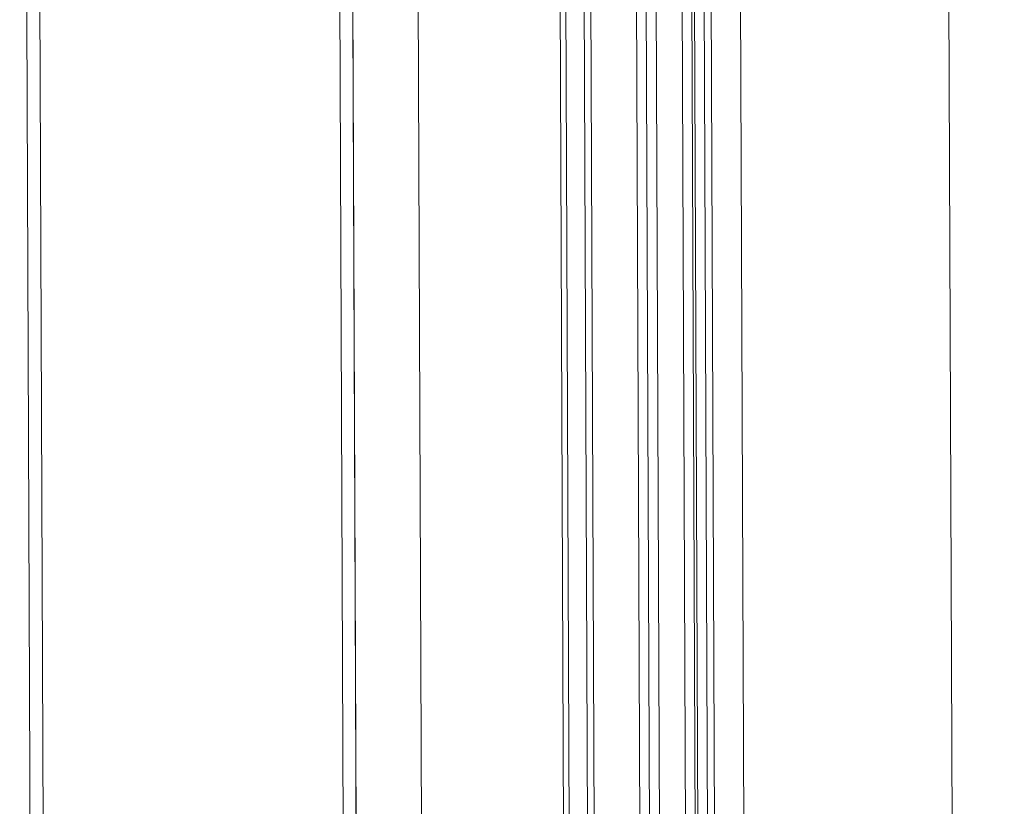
# Model space of a CAD drawing. Header units: millimetres. Extents: x 21148.2 to 21239.2, y 30135 to 30201.8.
# Tile 169 of 189: x 21216.707 to 21217.311, y 30171.126 to 30171.608. Entities that reach past the tile are written whole.
import ezdxf

# ---------------------------------------------------------------- set-up
doc = ezdxf.new("R2010")
doc.units = ezdxf.units.MM
for name, color, linetype, lineweight in [('AR-T1E-20-L1$0$BIAL - T1E - LT - 001 - AR - DWG - 0134 & 138$0$EAST PTB LVL 1-FLOOR CUT-OUTS$0$A-FLOR', 7, 'Continuous', 13), ('AR-T1E-20-L1$0$BIAL - T1E - LT - 001 - AR - DWG - 0134 & 138$0$EAST PTB LVL-1-FACADE$0$ALUM_TRANSOM', 7, 'Continuous', 13), ('AR-T1E-20-L1$0$BIAL - T1E - LT - 001 - AR - DWG - 0134 & 138$0$EAST PTB LVL-1-FACADE$0$glass', 7, 'Continuous', 13), ('AR-T1E-20-L1$0$BIAL - T1E - LT - 001 - AR - DWG - 0134 & 138$0$EAST PTB LVL-1-FACADE$0$hatch', 7, 'Continuous', 13), ('AR-T1E-20-L1$0$BIAL - T1E - LT - 001 - AR - DWG - 0134 & 138$0$EAST PTB LVL-1-FACADE$0$STEEL_MULLION', 7, 'Continuous', 13)]:
    doc.layers.add(name, color=color, linetype=linetype, lineweight=lineweight)

msp = doc.modelspace()

# ---------------------------------------------------------------- linework, layer by layer
at = {"layer": 'AR-T1E-20-L1$0$BIAL - T1E - LT - 001 - AR - DWG - 0134 & 138$0$EAST PTB LVL 1-FLOOR CUT-OUTS$0$A-FLOR'}
msp.add_lwpolyline([(21239.18571, 30174.38124), (21216.90077, 30174.29181), (21216.93287, 30166.29188), (21216.93287, 30166.29188), (21216.93287, 30166.29188)], dxfattribs=at)
at = {"layer": 'AR-T1E-20-L1$0$BIAL - T1E - LT - 001 - AR - DWG - 0134 & 138$0$EAST PTB LVL-1-FACADE$0$ALUM_TRANSOM'}
for p, q in [((21217.12695, 30172.69271), (21217.13495, 30170.69772)), ((21217.14495, 30172.69278), (21217.15295, 30170.69779)), ((21217.28071, 30170.6973), (21217.2727, 30172.6933))]:
    msp.add_line(p, q, dxfattribs=at)
msp.add_lwpolyline([(21216.90719, 30172.69183), (21216.91483, 30170.78684), (21216.71483, 30170.78603), (21216.70719, 30172.69103)], dxfattribs=at)
at = {"layer": 'AR-T1E-20-L1$0$BIAL - T1E - LT - 001 - AR - DWG - 0134 & 138$0$EAST PTB LVL-1-FACADE$0$glass'}
for points in [[(21217.09319, 30172.69258), (21217.10117, 30170.70258), (21217.09517, 30170.70256), (21217.08719, 30172.69255)], [(21217.11519, 30172.69267), (21217.12317, 30170.70267), (21217.11717, 30170.70265), (21217.10919, 30172.69264)], [(21217.12271, 30172.6927), (21217.13069, 30170.7027), (21217.12469, 30170.70268), (21217.11671, 30172.69267)]]:
    msp.add_lwpolyline(points, dxfattribs=at)
at = {"layer": 'AR-T1E-20-L1$0$BIAL - T1E - LT - 001 - AR - DWG - 0134 & 138$0$EAST PTB LVL-1-FACADE$0$hatch'}
for p, q in [((21216.95508, 30170.7255), (21216.94719, 30172.69199)), ((21217.04233, 30170.72585), (21217.03444, 30172.69234)), ((21217.04583, 30170.72586), (21217.03794, 30172.69236)), ((21217.05708, 30170.72591), (21217.04919, 30172.6924))]:
    msp.add_line(p, q, dxfattribs=at)
at = {"layer": 'AR-T1E-20-L1$0$BIAL - T1E - LT - 001 - AR - DWG - 0134 & 138$0$EAST PTB LVL-1-FACADE$0$STEEL_MULLION'}
for p, q in [((21216.90688, 30170.7758), (21216.89919, 30172.6918)), ((21216.72288, 30170.77507), (21216.71519, 30172.69106))]:
    msp.add_line(p, q, dxfattribs=at)
at = {"layer": 'AR-T1E-20-L1$0$BIAL - T1E - LT - 001 - AR - DWG - 0134 & 138$0$EAST PTB LVL-1-FACADE$0$STEEL_MULLION', "ltscale": 1000}
for p, q in [((21217.06108, 30170.72642), (21217.05319, 30172.69242)), ((21217.08907, 30170.72704), (21217.08119, 30172.69253))]:
    msp.add_line(p, q, dxfattribs=at)

doc.saveas('drawing.dxf')
